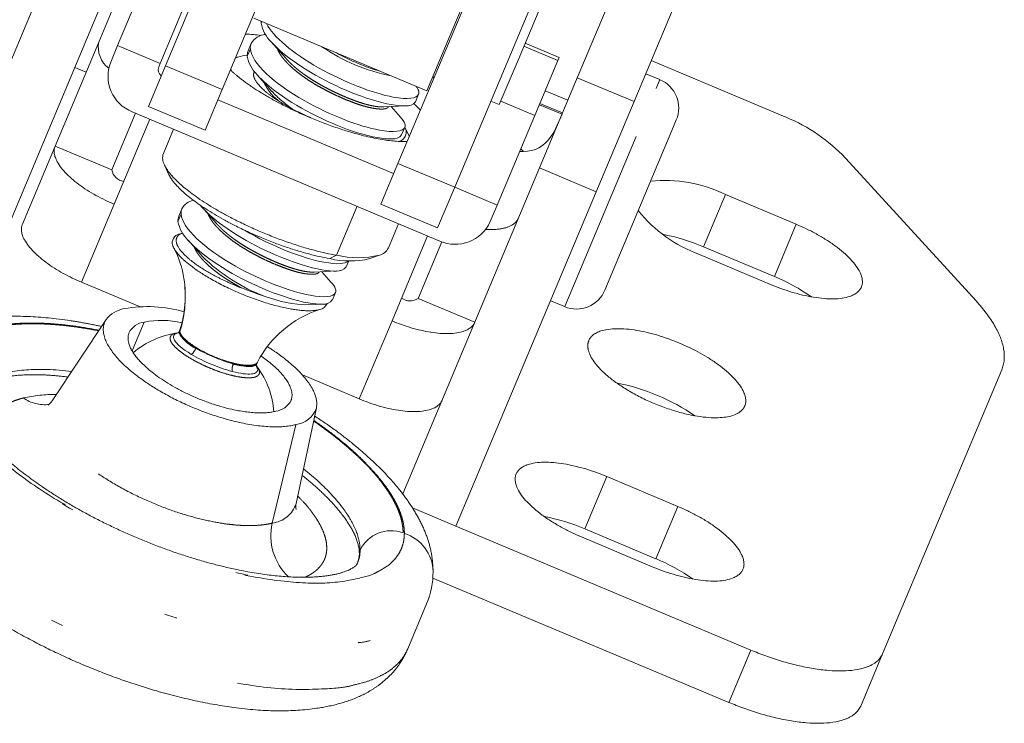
# Model space of a CAD drawing. Header units: millimetres. Extents: x 84 to 331, y 91 to 240.
# Tile 6 of 12: x 300 to 316, y 91 to 102. Entities that reach past the tile are written whole.
import ezdxf

# ---------------------------------------------------------------- set-up
doc = ezdxf.new("R2010")
doc.units = ezdxf.units.MM
doc.header["$MEASUREMENT"] = 0
doc.linetypes.add('DASHEDBIDOT', pattern=[12.4, 3, -3, 0.2, -3, 0.2, -3])
doc.layers.add('Layer0000', color=7, linetype='Continuous', lineweight=20)

msp = doc.modelspace()

# ---------------------------------------------------------------- linework, layer by layer
at = {"layer": 'Layer0000', "color": 7, "linetype": 'Continuous', "lineweight": 20}
for p, q in [((314.116, 114.589), (308.567, 101.368)), ((309.517, 101.049), (311.417, 105.575)), ((301.899, 101.631), (303.235, 104.815)), ((304.157, 104.428), (302.821, 101.244)), ((301.523, 103.707), (300.814, 102.016)), ((306.527, 102.128), (307.115, 103.528)), ((300.051, 103.299), (297.769, 97.864)), ((301.732, 103.412), (301.121, 101.958)), ((305.679, 100.044), (307.016, 103.228)), ((301.813, 101.667), (302.4, 103.067)), ((298.696, 97.487), (300.973, 102.912)), ((307.938, 102.841), (306.601, 99.657)), ((308.101, 102.843), (307.631, 101.723)), ((306.147, 101.223), (303.335, 102.404)), ((300.104, 100.326), (300.814, 102.016)), ((303.293, 101.993), (303.242, 101.873)), ((303.617, 102.021), (303.855, 101.751)), ((306.147, 101.223), (306.527, 102.128)), ((308.299, 101.763), (307.746, 101.996)), ((301.121, 101.958), (301.008, 101.688)), ((301.789, 101.612), (301.813, 101.667)), ((303.037, 101.757), (303.077, 101.772)), ((307.631, 101.723), (307.327, 100.999)), ((307.904, 100.821), (308.279, 101.716)), ((308.279, 101.716), (308.299, 101.763)), ((311.922, 100.822), (309.796, 101.714)), ((300.423, 101.602), (300.607, 101.525)), ((301.621, 100.969), (301.899, 101.631)), ((303.391, 101.484), (303.629, 101.214)), ((306.239, 101.443), (306.262, 101.433)), ((306.267, 101.444), (306.244, 101.454)), ((308.567, 101.368), (307.98, 99.971)), ((309.707, 101.501), (309.938, 101.405)), ((302.821, 101.244), (302.543, 100.582)), ((308.072, 101.224), (308.441, 101.069)), ((305.609, 99.877), (302.751, 101.076)), ((306.015, 101.166), (305.964, 101.046)), ((307.327, 100.999), (307.189, 101.057)), ((308.902, 99.584), (309.517, 101.049)), ((306.359, 98.782), (301.358, 100.881)), ((302.543, 100.582), (301.621, 100.969)), ((305.448, 100.961), (305.806, 100.98)), ((305.722, 100.794), (305.568, 100.968)), ((308.355, 100.864), (307.987, 101.019)), ((301.412, 100.858), (301.026, 99.939)), ((301.642, 100.761), (301.063, 99.382)), ((307.293, 99.367), (307.904, 100.821)), ((310.205, 100.75), (310.16, 100.642)), ((302.029, 100.599), (301.864, 100.207)), ((305.789, 100.629), (305.739, 100.509)), ((305.859, 100.484), (305.791, 100.633)), ((310.16, 100.642), (309.044, 97.984)), ((305.862, 100.479), (305.859, 100.484)), ((300.104, 100.326), (299.572, 99.058)), ((300.104, 100.326), (301.026, 99.939)), ((315.078, 97.808), (312.901, 100.186)), ((301.881, 100.02), (301.95, 99.87)), ((305.402, 99.383), (305.679, 100.044)), ((307.98, 99.971), (305.757, 94.673)), ((306.601, 99.657), (306.324, 98.996)), ((306.621, 94.149), (308.902, 99.584)), ((311.004, 99.54), (312.156, 99.055)), ((302.166, 99.308), (302.116, 99.188)), ((302.464, 99.364), (302.489, 99.335)), ((302.49, 99.336), (302.728, 99.067)), ((306.324, 98.996), (305.402, 99.383)), ((307.293, 99.367), (307.18, 99.098)), ((305.688, 99.063), (305.523, 98.671)), ((302.265, 98.799), (302.503, 98.53)), ((305.582, 97.485), (306.161, 98.865)), ((306.005, 97.849), (306.391, 98.769)), ((311.799, 98.205), (310.647, 98.69)), ((305.378, 98.552), (305.223, 98.497)), ((311.736, 98.077), (310.584, 98.562)), ((304.88, 98.461), (304.838, 98.361)), ((304.321, 98.277), (304.68, 98.296)), ((304.595, 98.109), (304.441, 98.284)), ((301.475, 97.718), (300.531, 98.114)), ((304.663, 97.945), (304.612, 97.825)), ((306.005, 97.849), (306.927, 97.462)), ((304.224, 97.747), (304.454, 97.759)), ((308.159, 97.813), (308.39, 97.716)), ((300.056, 96.185), (300.935, 97.507)), ((302.086, 97.287), (302.105, 97.289)), ((302.131, 97.331), (302.125, 97.315)), ((302.135, 97.34), (302.131, 97.331)), ((303.388, 96.803), (303.382, 96.788)), ((303.388, 96.803), (303.393, 96.812)), ((305.049, 96.217), (304.124, 96.606)), ((313.56, 92.076), (315.496, 96.689)), ((304.024, 94.519), (304.352, 96.073)), ((309.075, 94.955), (310.227, 94.471)), ((305.916, 94.445), (306.621, 94.149)), ((306.621, 94.149), (311.416, 92.136)), ((309.87, 93.621), (308.718, 94.105)), ((309.815, 93.49), (308.663, 93.974)), ((305.021, 93.549), (305.017, 93.54)), ((311.059, 91.286), (306.246, 93.306)), ((306.145, 92.886), (305.837, 92.154)), ((313.203, 91.226), (313.56, 92.076))]:
    msp.add_line(p, q, dxfattribs=at)
at = {"layer": 'Layer0000', "color": 251, "linetype": 'DASHEDBIDOT', "lineweight": 5, "true_color": 0x606060}
for p, q in [((303.454, 102.322), (303.465, 102.349)), ((301.813, 101.667), (301.121, 101.958)), ((303.229, 101.785), (303.279, 101.905)), ((308.279, 101.716), (307.726, 101.948)), ((301.899, 101.631), (302.821, 101.244)), ((308.595, 101.436), (309.517, 101.049)), ((309.877, 101.261), (309.938, 101.405)), ((308.39, 97.716), (309.877, 101.261)), ((307.904, 100.821), (307.35, 101.054)), ((307.978, 100.998), (308.347, 100.843)), ((307.676, 100.279), (307.721, 100.237)), ((305.679, 100.044), (306.601, 99.657)), ((307.98, 99.971), (308.902, 99.584)), ((306.602, 99.657), (307.293, 99.367)), ((310.647, 98.69), (311.004, 99.54)), ((301.063, 99.382), (300.531, 98.114)), ((305.013, 99.347), (304.68, 98.552)), ((302.102, 99.101), (302.152, 99.221)), ((311.799, 98.205), (312.156, 99.055)), ((304.68, 98.552), (304.57, 98.497)), ((301.355, 96.998), (301.552, 97.466)), ((305.049, 96.217), (305.582, 97.485)), ((302.128, 97.296), (302.133, 97.31)), ((304.018, 95.798), (303.636, 94.199)), ((309.075, 94.955), (308.718, 94.105)), ((309.87, 93.621), (310.227, 94.471)), ((311.059, 91.286), (311.416, 92.136))]:
    msp.add_line(p, q, dxfattribs=at)
at = {"layer": 'Layer0000', "color": 7, "linetype": 'Continuous', "lineweight": 20}
for centre, radius, start, end in [((304.003, 102.421), 0.558, 190.2608, 226.1211), ((303.107, 99.838), 2.31, 81.3379, 87.6907), ((301.241, 101.934), 0.435, 169.1001, 232.5353), ((303.468, 101.921), 0.19, 157.8372, 184.6491), ((303.551, 101.844), 0.298, 95.4405, 150.2073), ((303.418, 101.801), 0.19, 157.7603, 184.5959), ((301.587, 101.46), 0.622, 158.4493, 248.4018), ((303.172, 101.502), 0.286, 109.4454, 118.7457), ((303.257, 101.23), 0.571, 92.906, 108.3602), ((303.777, 101.885), 0.558, 190.2608, 226.1211), ((301.903, 101.566), 0.123, 158.0296, 233.5194), ((303.226, 101.653), 0.275, 195.6012, 203.1151), ((303.423, 101.487), 0.0917, 147.6425, 157.2076), ((309.744, 100.943), 0.5, 337.2318, 67.2318), ((305.787, 101.146), 0.241, 18.4699, 38.0747), ((305.936, 101.195), 0.084, 339.3689, 18.9982), ((305.827, 101.149), 0.171, 262.7711, 322.9322), ((304.877, 99.833), 1.588, 42.7517, 48.06), ((305.507, 100.582), 0.302, 20.0703, 44.4938), ((310.875, 98.137), 2.882, 45.3137, 68.6907), ((305.659, 100.55), 0.155, 285.5551, 32.2938), ((305.711, 100.658), 0.084, 339.3689, 18.9982), ((305.602, 100.612), 0.171, 262.7711, 322.9322), ((307.719, 101.633), 1.396, 267.5285, 270.0945), ((302.083, 100.133), 0.231, 161.3965, 209.1941), ((301.259, 99.984), 0.237, 190.895, 260.0232), ((310.011, 97.474), 2.292, 64.3473, 95.5988), ((302.403, 99.182), 0.268, 100.9262, 152.0283), ((302.342, 99.236), 0.19, 157.8372, 184.6491), ((311.366, 100.708), 2.284, 218.8267, 249.9726), ((302.292, 99.116), 0.19, 157.7603, 184.5959), ((302.651, 99.2), 0.558, 190.2608, 226.1211), ((306.611, 99.351), 0.622, 246.063, 336.0132), ((302.154, 98.755), 0.145, 93.1348, 185.8337), ((302.26, 98.68), 0.248, 109.97, 117.3551), ((309.389, 95.743), 3.204, 66.8829, 79.3281), ((302.252, 98.784), 0.246, 190.3075, 209.0594), ((300.625, 97.93), 1.592, 8.7258, 27.5007), ((305.317, 98.775), 0.231, 285.2596, 333.0771), ((304.897, 99.878), 1.42, 256.6782, 283.2764), ((305.03, 100.028), 1.517, 256.6782, 283.2764), ((304.701, 98.465), 0.171, 262.7711, 322.9322), ((300.402, 97.891), 1.818, 342.3654, 8.8711), ((310.572, 95.251), 3.199, 55.1282, 67.4373), ((305.981, 105.3), 7.816, 248.6251, 251.6447), ((304.379, 97.898), 0.302, 20.0827, 44.4548), ((304.584, 97.974), 0.084, 339.3689, 18.9982), ((308.583, 98.177), 0.5, 247.2318, 337.2318), ((304.238, 99.723), 1.976, 248.6876, 269.5679), ((304.475, 97.928), 0.171, 262.7711, 322.9322), ((305.874, 98.047), 0.237, 234.4404, 303.5686), ((301.313, 97.212), 0.48, 100.1654, 142.0108), ((301.606, 95.536), 2.181, 74.1537, 99.9655), ((304.943, 96.009), 1.746, 107.8797, 152.6048), ((304.378, 97.83), 0.162, 280.09, 337.5506), ((301.601, 97.135), 0.335, 98.5487, 151.6525), ((301.834, 95.982), 1.51, 77.281, 100.7915), ((302.274, 95.909), 1.39, 97.7753, 130.3619), ((302.069, 97.337), 0.0595, 301.6859, 338.8584), ((303.439, 96.762), 0.0626, 156.2692, 189.0717), ((302.274, 95.909), 1.39, 36.6883, 37.4789), ((303.489, 96.775), 0.114, 191.4269, 217.5517), ((302.274, 95.909), 1.39, 4.1017, 36.6883), ((308.646, 93.327), 3.203, 66.9566, 79.3298), ((308.674, 93.315), 3.203, 55.1339, 67.507), ((299.85, 96.315), 0.244, 304.8357, 327.7056), ((303.645, 96.348), 0.335, 278.5487, 331.6525), ((303.97, 96.198), 0.402, 276.8346, 342.0001), ((304.275, 94.463), 0.257, 167.3714, 189.0146), ((307.464, 91.159), 3.202, 66.9546, 79.3318), ((304.513, 93.758), 0.55, 337.5521, 0.3168), ((304.658, 93.699), 0.393, 337.5775, 0.6407), ((308.646, 90.663), 3.202, 55.1319, 67.509), ((304.884, 93.412), 1.366, 337.3809, 0.0793)]:
    msp.add_arc(centre, radius, start, end, dxfattribs=at)
at = {"layer": 'Layer0000', "color": 251, "linetype": 'DASHEDBIDOT', "lineweight": 5, "true_color": 0x606060}
for centre, radius, start, end in [((306.16, 104.46), 3.051, 235.6947, 258.7689), ((306.36, 104.834), 3.434, 240.7115, 253.7522), ((304.261, 101.72), 0.844, 204.6474, 231.6477), ((304.999, 102.475), 1.861, 222.6148, 236.2772), ((304.51, 100.56), 2.855, 225.3139, 249.7043), ((300.348, 97.879), 1.873, 342.3275, 8.9864), ((302.19, 97.307), 0.063, 158.2796, 190.4044), ((302.609, 97.525), 0.533, 205.4382, 245.8162), ((302.197, 97.322), 0.0651, 163.3702, 190.0906), ((302.167, 97.128), 0.241, 309.1984, 338.3586), ((303.982, 99.981), 3.345, 241.5965, 252.9467), ((303.67, 99.235), 2.662, 239.5146, 255.022), ((303.22, 96.686), 0.239, 156.0957, 185.5046), ((300.073, 94.137), 2.151, 88.6607, 103.046), ((299.93, 96.716), 0.593, 234.7384, 277.424), ((303.58, 94.663), 0.467, 276.8346, 342.0001), ((304.533, 93.993), 0.921, 167.0213, 226.4431), ((305.566, 93.513), 0.562, 69.6192, 153.7462), ((305.584, 93.396), 0.666, 1.473, 72.5862), ((305.203, 93.702), 0.152, 157.1441, 179.8062)]:
    msp.add_arc(centre, radius, start, end, dxfattribs=at)
at = {"layer": 'Layer0000', "color": 7, "linetype": 'Continuous', "lineweight": 20}
msp.add_open_spline([(303.454, 102.354), (303.453, 102.343), (303.453, 102.333), (303.454, 102.322)], degree=3, dxfattribs=at)
for points, degree, knots in [([(306.015, 101.166), (305.986, 101.096), (305.84, 101.078), (305.272, 101.182), (304.811, 101.36), (303.968, 101.833), (303.649, 102.102), (303.542, 102.317)], 3, [0.0547406, 0.0547406, 0.0547406, 0.0547406, 0.2879669, 0.2879669, 0.6122812, 0.6122812, 0.9333873, 0.9333873, 0.9333873, 0.9333873]), ([(303.616, 102.02), (303.701, 101.925), (303.816, 101.824), (304.328, 101.449), (304.826, 101.211), (305.486, 101.005), (305.679, 100.972), (305.806, 100.979)], 3, [0.1507386, 0.1507386, 0.1507386, 0.1507386, 0.279072, 0.279072, 0.6200505, 0.6200505, 0.8134009, 0.8134009, 0.8134009, 0.8134009]), ([(305.789, 100.629), (305.76, 100.56), (305.614, 100.542), (305.047, 100.645), (304.586, 100.823), (303.656, 101.344), (303.294, 101.68), (303.279, 101.905)], 3, [0.0547406, 0.0547406, 0.0547406, 0.0547406, 0.2879669, 0.2879669, 0.6122812, 0.6122812, 1, 1, 1, 1]), ([(303.391, 101.483), (303.475, 101.388), (303.59, 101.287), (304.102, 100.912), (304.601, 100.675), (305.26, 100.468), (305.454, 100.436), (305.581, 100.442)], 3, [0.1507386, 0.1507386, 0.1507386, 0.1507386, 0.279072, 0.279072, 0.6200505, 0.6200505, 0.8134009, 0.8134009, 0.8134009, 0.8134009]), ([(308.347, 100.843), (308.295, 100.72), (308.236, 100.58), (308.06, 100.319), (307.9, 100.237), (307.721, 100.237)], 3, [0, 0, 0, 0, 0.3605147, 0.3605147, 1, 1, 1, 1]), ([(302.489, 99.335), (302.574, 99.24), (302.689, 99.139), (303.201, 98.764), (303.699, 98.527), (304.359, 98.32), (304.553, 98.288), (304.679, 98.295)], 3, [0.1507386, 0.1507386, 0.1507386, 0.1507386, 0.279072, 0.279072, 0.6200505, 0.6200505, 0.8134009, 0.8134009, 0.8134009, 0.8134009]), ([(304.663, 97.944), (304.634, 97.875), (304.488, 97.857), (303.92, 97.961), (303.459, 98.138), (302.53, 98.66), (302.168, 98.995), (302.152, 99.221)], 3, [0.0547406, 0.0547406, 0.0547406, 0.0547406, 0.2879669, 0.2879669, 0.6122812, 0.6122812, 1, 1, 1, 1]), ([(304.875, 98.461), (304.828, 98.409), (304.689, 98.399), (304.125, 98.502), (303.619, 98.701), (303.183, 98.958)], 3, [0.0788998, 0.0788998, 0.0788998, 0.0788998, 0.2879669, 0.2879669, 0.6326115, 0.6326115, 0.6326115, 0.6326115]), ([(303.133, 98.022), (303.068, 98.047), (302.796, 98.162), (302.504, 98.328), (302.263, 98.497), (302.097, 98.681), (302.054, 98.852), (302.146, 98.9)], 2, [0, 0, 0, 0.0625, 0.25, 0.375, 0.5625, 0.75, 1, 1, 1]), ([(302.264, 98.798), (302.349, 98.703), (302.464, 98.602), (302.976, 98.228), (303.474, 97.99), (304.134, 97.783), (304.327, 97.751), (304.454, 97.758)], 3, [0.1507386, 0.1507386, 0.1507386, 0.1507386, 0.279072, 0.279072, 0.6200505, 0.6200505, 0.8134009, 0.8134009, 0.8134009, 0.8134009]), ([(300.86, 97.395), (300.433, 97.487), (299.231, 97.614), (298.334, 97.401), (297.938, 97.198), (297.636, 96.946), (297.453, 96.668), (297.405, 96.555)], 2, [0.6150556, 0.6150556, 0.6150556, 0.6855137, 0.8268604, 0.8850146, 0.9267155, 0.9728737, 1, 1, 1]), ([(298.665, 96.216), (298.694, 96.289), (298.879, 96.467), (299.341, 96.597), (299.938, 96.62), (300.313, 96.573)], 2, [0, 0, 0, 0.0562758, 0.151952, 0.2309075, 0.3165078, 0.3165078, 0.3165078]), ([(305.017, 93.54), (305.017, 93.534), (304.988, 93.502), (304.917, 93.45), (304.634, 93.34), (303.984, 93.307), (303.302, 93.389), (302.435, 93.582), (301.289, 94.001), (300.228, 94.552), (299.451, 95.103), (299.012, 95.526), (298.772, 95.841), (298.648, 96.118), (298.656, 96.171)], 2, [0, 0, 0, 0.045381, 0.077061, 0.127691, 0.224718, 0.309621, 0.376388, 0.484669, 0.596503, 0.703161, 0.792076, 0.855983, 0.918208, 1, 1, 1]), ([(306.25, 93.413), (306.245, 93.777), (305.977, 94.377), (305.594, 94.893), (304.901, 95.562), (304.324, 95.941)], 2, [0, 0, 0, 0.0806342, 0.1457053, 0.2140994, 0.3249548, 0.3249548, 0.3249548]), ([(296.992, 95.295), (296.998, 94.931), (297.265, 94.332), (297.873, 93.517), (298.921, 92.752), (299.786, 92.244), (300.609, 91.871), (301.499, 91.531), (302.646, 91.241), (303.989, 91.092), (304.855, 91.294), (305.274, 91.483), (305.706, 91.849), (305.837, 92.154)], 2, [0, 0, 0, 0.080633, 0.145703, 0.290971, 0.36181, 0.447329, 0.496785, 0.589874, 0.682435, 0.825391, 0.874478, 0.928236, 1, 1, 1]), ([(304.121, 94.975), (304.497, 94.677), (304.913, 94.164), (305.053, 93.818), (305.051, 93.703)], 2, [0.7363926, 0.7363926, 0.7363926, 0.844731, 0.9303677, 1, 1, 1])]:
    msp.add_open_spline(points, degree=degree, knots=knots, dxfattribs=at)
at = {"layer": 'Layer0000', "color": 251, "linetype": 'DASHEDBIDOT', "lineweight": 5, "true_color": 0x606060}
for points, weights, knots in [([(303.719, 101.905), (303.728, 101.878), (303.744, 101.85), (303.899, 101.565), (304.426, 101.275), (304.954, 100.985), (305.307, 100.935), (305.502, 100.907), (305.525, 100.966)], [0.973295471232, 0.984959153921, 1, 0.866025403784, 1, 0.866025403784, 1, 0.921460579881, 0.935004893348], [0.401258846, 0.401258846, 0.401258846, 0.401618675, 0.401618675, 0.404823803, 0.404823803, 0.408028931, 0.408028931, 0.409907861, 0.409907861, 0.409907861]), ([(305.448, 100.961), (305.397, 100.959), (305.322, 100.969), (304.968, 101.019), (304.441, 101.31), (304.058, 101.52), (303.855, 101.751)], [0.951519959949, 0.968222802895, 1, 0.866025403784, 1, 0.899071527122, 0.950210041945], [0.124239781, 0.124239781, 0.124239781, 0.125, 0.125, 0.128205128, 0.128205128, 0.130619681, 0.130619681, 0.130619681]), ([(302.593, 99.22), (302.602, 99.194), (302.617, 99.166), (302.772, 98.881), (303.3, 98.59), (303.827, 98.3), (304.18, 98.25), (304.375, 98.223), (304.398, 98.281)], [0.973295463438, 0.984959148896, 1, 0.866025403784, 1, 0.866025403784, 1, 0.921460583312, 0.935004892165], [0.497412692, 0.497412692, 0.497412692, 0.497772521, 0.497772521, 0.500977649, 0.500977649, 0.504182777, 0.504182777, 0.506061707, 0.506061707, 0.506061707]), ([(304.321, 98.277), (304.27, 98.274), (304.195, 98.285), (303.842, 98.335), (303.314, 98.625), (302.932, 98.836), (302.728, 99.067)], [0.951519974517, 0.968222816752, 1, 0.866025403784, 1, 0.899071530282, 0.950210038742], [0.028085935, 0.028085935, 0.028085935, 0.028846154, 0.028846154, 0.032051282, 0.032051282, 0.034465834, 0.034465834, 0.034465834]), ([(302.367, 98.683), (302.376, 98.657), (302.392, 98.629), (302.547, 98.344), (303.075, 98.054), (303.103, 98.038), (303.133, 98.022)], [0.973295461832, 0.98495914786, 1, 0.866025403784, 1, 0.991572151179, 0.984204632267], [0.516643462, 0.516643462, 0.516643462, 0.51700329, 0.51700329, 0.520208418, 0.520208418, 0.520410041, 0.520410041, 0.520410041]), ([(302.086, 97.287), (301.997, 97.275), (301.978, 97.228), (301.892, 97.024), (302.614, 96.721), (303.337, 96.418), (303.422, 96.622), (303.442, 96.668), (303.389, 96.74)], [0.878472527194, 0.913963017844, 1, 0.707106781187, 1, 0.707106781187, 1, 0.913963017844, 0.878472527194], [0.1765628, 0.1765628, 0.1765628, 0.25, 0.25, 0.5, 0.5, 0.75, 0.75, 0.8234372, 0.8234372, 0.8234372])]:
    msp.add_rational_spline(points, weights, degree=2, knots=knots, dxfattribs=at)
at = {"layer": 'Layer0000', "color": 7, "linetype": 'Continuous', "lineweight": 20}
for points, weights, knots in [([(305.828, 100.399), (304.777, 100.364), (303.421, 101.212), (303.134, 101.392), (302.955, 101.562)], [0.797988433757, 0.640468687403, 1, 0.893658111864, 0.832550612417], [0.0936458, 0.0936458, 0.0936458, 0.3333333, 0.3333333, 0.4042279, 0.4042279, 0.4042279]), ([(303.339, 101.523), (303.294, 101.418), (303.495, 101.238), (303.763, 100.997), (304.26, 100.788)], [0.855787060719, 0.871639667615, 1, 0.835467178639, 0.855787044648], [0.1404376, 0.1404376, 0.1404376, 0.25, 0.25, 0.3904375, 0.3904375, 0.3904375]), ([(304.68, 98.552), (303.124, 98.821), (302.137, 99.708), (301.946, 99.88), (301.881, 100.02)], [1, 0.707106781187, 1, 0.925501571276, 0.888901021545], [0.5, 0.5, 0.5, 0.75, 0.75, 0.8135884, 0.8135884, 0.8135884]), ([(301.95, 99.87), (302.01, 99.739), (302.19, 99.578), (303.113, 98.749), (304.57, 98.497)], [0.888901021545, 0.925501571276, 1, 0.707106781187, 1], [0.6864116, 0.6864116, 0.6864116, 0.75, 0.75, 1, 1, 1]), ([(313.214, 98.034), (313.213, 98.033), (313.213, 98.033), (313.003, 97.544), (311.736, 98.077)], [0.998675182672, 0.999336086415, 1, 0.707106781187, 1], [0.4988666, 0.4988666, 0.4988666, 0.5, 0.5, 1, 1, 1]), ([(304.018, 95.798), (302.984, 95.539), (301.589, 96.482), (300.668, 97.106), (300.935, 97.507)], [1, 0.707106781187, 1, 0.7850818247, 0.885567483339], [0.5, 0.5, 0.5, 0.75, 0.75, 0.9334441, 0.9334441, 0.9334441]), ([(301.307, 97.294), (301.176, 96.984), (301.829, 96.542), (302.9, 95.818), (303.694, 96.017)], [0.874191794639, 0.798576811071, 1, 0.707106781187, 1], [0.0780746, 0.0780746, 0.0780746, 0.25, 0.25, 0.5, 0.5, 0.5]), ([(303.556, 97.066), (303.607, 97.034), (303.657, 97), (304.437, 96.473), (304.352, 96.073)], [0.97255400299, 0.985565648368, 1, 0.811917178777, 0.865390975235], [0.2376795, 0.2376795, 0.2376795, 0.25, 0.25, 0.4105387, 0.4105387, 0.4105387]), ([(311.318, 96.102), (311.263, 95.97), (311.045, 95.928), (309.638, 95.652), (308.849, 96.849), (308.727, 97.034), (308.782, 97.166)], [0.803847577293, 0.866025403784, 1, 0.5, 1, 0.866025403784, 0.803847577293], [0.2440169, 0.2440169, 0.2440169, 0.3333333, 0.3333333, 0.6666667, 0.6666667, 0.7559831, 0.7559831, 0.7559831])]:
    msp.add_rational_spline(points, weights, degree=2, knots=knots, dxfattribs=at)
for points, weights, degree in [([(301.063, 99.382), (299.911, 99.865), (300.104, 100.326)], [1, 0.707106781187, 1], 2), ([(307.107, 98.971), (307.55, 98.946), (307.637, 99.153)], [0.85425768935, 0.843397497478, 1], 2), ([(299.572, 99.058), (299.379, 98.597), (300.531, 98.114)], [1, 0.707106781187, 1], 2), ([(312.156, 99.055), (313.419, 98.523), (313.214, 98.034)], [1, 0.707770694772, 0.998675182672], 2), ([(304.407, 97.67), (303.73, 97.47), (302.321, 98.128), (302.037, 98.665)], [0.659065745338, 0.382138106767, 0.444096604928, 0.844941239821], 3), ([(315.496, 96.689), (315.687, 97.143), (315.078, 97.808)], [1, 0.939692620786, 1], 2), ([(306.927, 97.462), (306.734, 97.002), (305.582, 97.485)], [1, 0.707106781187, 1], 2), ([(308.782, 97.166), (308.988, 97.657), (310.256, 97.124)], [0.803847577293, 0.633974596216, 1], 2), ([(310.256, 97.124), (311.524, 96.592), (311.318, 96.102)], [1, 0.633974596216, 0.803847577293], 2), ([(303.939, 96.189), (304.065, 96.487), (303.452, 96.916)], [0.874191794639, 0.801138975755, 0.986667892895], 2), ([(298.665, 96.216), (298.817, 96.579), (299.367, 96.785), (300.374, 96.664)], [0.825543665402, 0.659928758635, 0.553594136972, 0.506539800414], 3), ([(305.049, 96.217), (306.202, 95.734), (306.395, 96.194)], [1, 0.707106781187, 1], 2), ([(307.601, 94.997), (307.807, 95.487), (309.075, 94.955)], [1, 0.707106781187, 1], 2), ([(304.143, 95.082), (304.794, 94.561), (305.063, 94.104), (305.063, 93.761)], [0.562817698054, 0.640515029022, 0.771927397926, 0.957054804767], 3), ([(308.663, 93.974), (307.395, 94.506), (307.601, 94.997)], [1, 0.707106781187, 1], 2), ([(310.227, 94.471), (311.495, 93.939), (311.289, 93.449)], [1, 0.707106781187, 1], 2), ([(311.289, 93.449), (311.083, 92.958), (309.815, 93.49)], [1, 0.707106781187, 1], 2), ([(311.416, 92.136), (313.26, 91.362), (313.56, 92.076)], [1, 0.707106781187, 1], 2), ([(313.203, 91.226), (312.903, 90.512), (311.059, 91.286)], [1, 0.707106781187, 1], 2)]:
    msp.add_rational_spline(points, weights, degree=degree, dxfattribs=at)
at = {"layer": 'Layer0000', "color": 251, "linetype": 'DASHEDBIDOT', "lineweight": 5, "true_color": 0x606060}
for points, weights in [([(298.284, 96.643), (298.286, 97.281), (299.061, 97.677), (300.819, 97.333)], [0.956578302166, 0.690982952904, 0.536002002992, 0.491635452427]), ([(300.813, 97.324), (299.074, 97.661), (298.307, 97.268), (298.306, 96.635)], [0.492179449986, 0.536962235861, 0.691920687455, 0.957054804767]), ([(303.393, 96.812), (303.23, 96.506), (302.187, 96.971), (302.133, 97.31)], [0.830609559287, 0.337268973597, 0.392170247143, 0.995313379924]), ([(303.001, 96.783), (303.238, 96.725), (303.363, 96.743), (303.388, 96.803)], [0.511920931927, 0.54958381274, 0.661829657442, 0.848658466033]), ([(305.783, 94.032), (305.775, 90.709), (298.277, 93.32), (298.284, 96.643)], [0.956578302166, 0.318859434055, 0.318859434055, 0.956578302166]), ([(298.306, 96.635), (298.298, 93.331), (305.754, 90.736), (305.762, 94.04)], [0.957054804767, 0.319018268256, 0.319018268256, 0.957054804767]), ([(297.348, 96.262), (297.34, 93.099), (304.845, 89.789), (306.145, 92.886)], [0.956578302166, 0.366187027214, 0.322371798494, 0.825132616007]), ([(299.588, 96.232), (299.168, 96.127), (298.935, 95.873), (299.102, 95.442)], [0.96149660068, 0.764753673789, 0.628397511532, 0.552428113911]), ([(303.636, 94.199), (302.147, 93.826), (299.318, 95.076), (300.056, 96.185)], [0.96149660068, 0.429180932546, 0.338926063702, 0.690731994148]), ([(305.762, 94.04), (305.763, 94.506), (305.336, 95.149), (304.307, 95.858)], [0.957054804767, 0.746350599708, 0.605229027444, 0.533690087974]), ([(304.309, 95.868), (305.351, 95.153), (305.784, 94.503), (305.783, 94.032)], [0.532771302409, 0.604066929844, 0.745335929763, 0.956578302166]), ([(305.837, 92.154), (304.537, 89.056), (297.033, 92.366), (297.04, 95.529)], [0.825132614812, 0.322371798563, 0.366187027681, 0.956578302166]), ([(304.162, 93.318), (304.637, 93.523), (304.71, 93.977), (304.05, 94.639)], [0.858766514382, 0.655111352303, 0.53374473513, 0.49466666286])]:
    msp.add_rational_spline(points, weights, degree=3, dxfattribs=at)
for points in [[(302.319, 96.941), (302.022, 97.119), (301.953, 97.26), (302.105, 97.289)], [(302.124, 97.316), (302.102, 97.263), (302.201, 97.152), (302.391, 97.039)], [(303.399, 96.706), (303.418, 96.611), (303.251, 96.593), (302.982, 96.663)], [(303.001, 96.783), (303.214, 96.727), (303.358, 96.73), (303.382, 96.788)]]:
    msp.add_open_spline(points, degree=3, dxfattribs=at)

doc.saveas('drawing.dxf')
